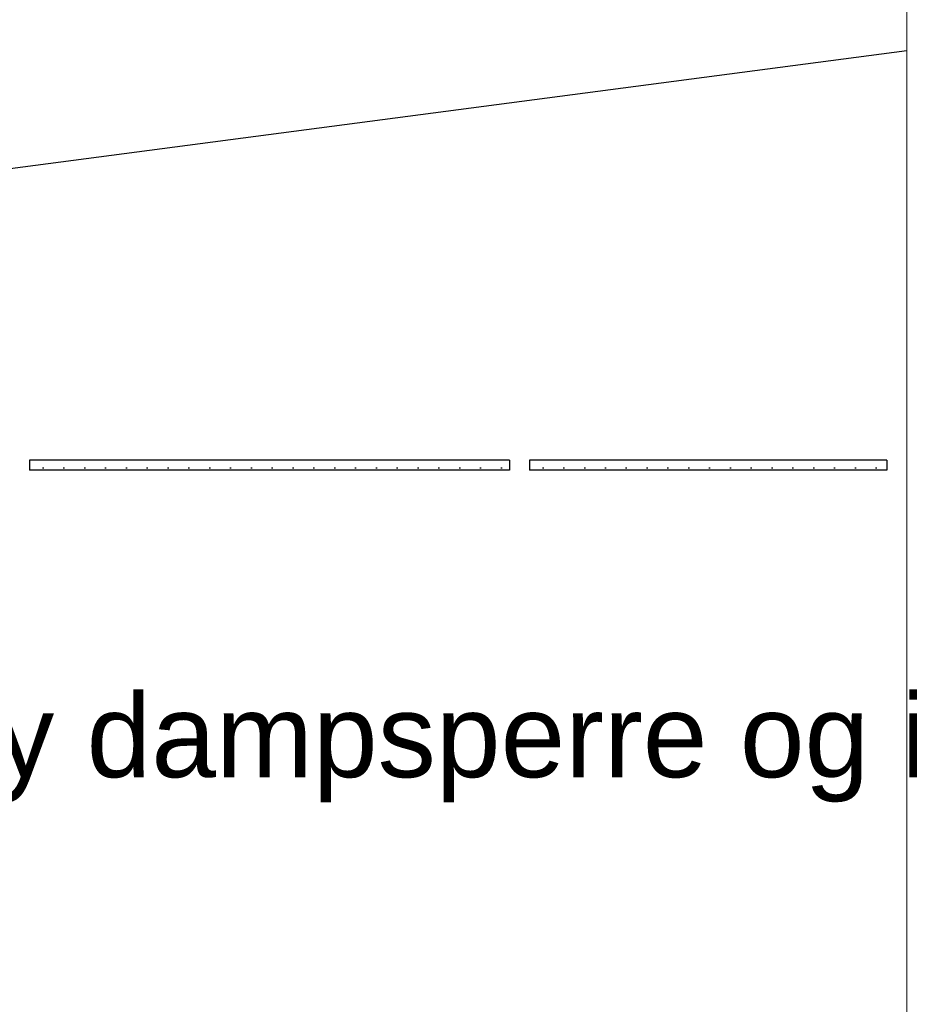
# Model space of a CAD drawing. Header units: millimetres. Extents: x -82116 to -57126, y -2070 to 21004.
# Tile 7 of 69: x -77141 to -76073, y 5873 to 7055. Entities that reach past the tile are written whole.
import ezdxf

# ---------------------------------------------------------------- set-up
doc = ezdxf.new("R2010")
doc.units = ezdxf.units.MM
doc.header["$LTSCALE"] = 0.5
doc.header["$MEASUREMENT"] = 0
doc.linetypes.add('PLINE', pattern=[0])
for name, color, linetype in [('223- Bjelker', 7, 'Continuous'), ('24-- Innervegger (Skravur)(Nye konstruksjoner)', 7, 'Continuous'), ('257- Systemhimlinger (Skravur)(Nye konstruksjoner)', 7, 'Continuous'), ('257- Systemhimlinger(Nye konstruksjoner)', 7, 'Continuous'), ('832- Tekst bygning(Nye konstruksjoner)', 7, 'Continuous')]:
    doc.layers.add(name, color=color, linetype=linetype)
doc.layers.add('236- Innvendig kledning og overflate(Nye konstruksjoner)', color=7, linetype='Continuous', lineweight=0)
doc.styles.add('GENERATED_STYLE_3', font='arial.ttf')
doc.dimstyles.new('GENERATED_STYLE__2', dxfattribs={"dimtxt": 0.18, "dimasz": 182.4, "dimexe": 0.18, "dimexo": 0.0625, "dimgap": 0, "dimtad": 0, "dimtih": 1, "dimtoh": 1, "dimdec": 4, "dimzin": 0, "dimdsep": 46, "dimcen": 0.09, "dimadec": 0, "dimazin": 0, "dimtfac": 1, "dimtdec": 4, "dimtmove": 0, "dimatfit": 3, "dimldrblk": 'ARROWHEAD_5', "dimfxl": 1, "dimtolj": 1, "dimtzin": 0, "dimarcsym": 0})
pattern_1 = [(0, (0, 0), (0, 43.30127), [0, -25]), (0, (12.5, 21.65), (0, 43.30127), [0, -25])]

# ---------------------------------------------------------------- blocks, each defined once
blk = doc.blocks.new('ARROWHEAD_5')
at = {"linetype": 'Continuous'}
blk.add_hatch(color=256, dxfattribs=at).paths.add_polyline_path([(-1, 0.2679), (0, 0), (-1, -0.2679)])
blk.add_line((0, 0), (-1, 0), dxfattribs=at)

msp = doc.modelspace()

# ---------------------------------------------------------------- hatches: boundary and pattern name
at = {"layer": '24-- Innervegger (Skravur)(Nye konstruksjoner)', "linetype": 'Continuous'}
h = msp.add_hatch(dxfattribs=at)
h.set_pattern_fill('Gips', color=256, style=0, pattern_type=2)
h.set_pattern_definition([(270, (0, 0), (86.60254, 0), [0, -50]), (270, (43.3, -25), (86.60254, 0), [0, -50])])
h.paths.add_polyline_path([(-76075.7, 7452.2), (-76075.7, 3820), (-76063.2, 3820), (-76063.2, 7453.8)])
at = {"layer": '257- Systemhimlinger (Skravur)(Nye konstruksjoner)', "linetype": 'Continuous'}
h = msp.add_hatch(dxfattribs=at)
h.set_pattern_fill('Prikker_tett', color=256, style=0, pattern_type=2)
h.set_pattern_definition(pattern_1)
h.paths.add_polyline_path([(-77128.7, 6514), (-76552.7, 6514), (-76552.7, 6526), (-77128.7, 6526)])
h = msp.add_hatch(dxfattribs=at)
h.set_pattern_fill('Prikker_tett', color=256, style=0, pattern_type=2)
h.set_pattern_definition(pattern_1)
h.paths.add_polyline_path([(-76528.7, 6514), (-76099.7, 6514), (-76099.7, 6526), (-76528.7, 6526)])

# ---------------------------------------------------------------- linework, layer by layer
at = {"layer": '223- Bjelker', "linetype": 'PLINE'}
msp.add_line((-77578.2, 6820), (-76075.7, 7017.8), dxfattribs=at)
at = {"layer": '236- Innvendig kledning og overflate(Nye konstruksjoner)', "linetype": 'PLINE'}
msp.add_line((-76075.7, 7452.2), (-76075.7, 3820), dxfattribs=at)
at = {"layer": '257- Systemhimlinger(Nye konstruksjoner)', "linetype": 'PLINE'}
for p, q in [((-77128.7, 6526), (-77128.7, 6514)), ((-76552.7, 6526), (-77128.7, 6526)), ((-76552.7, 6526), (-76552.7, 6514)), ((-76528.7, 6526), (-76528.7, 6514)), ((-76099.7, 6526), (-76528.7, 6526)), ((-76099.7, 6526), (-76099.7, 6514)), ((-76552.7, 6514), (-77128.7, 6514)), ((-76099.7, 6514), (-76528.7, 6514))]:
    msp.add_line(p, q, dxfattribs=at)

# ---------------------------------------------------------------- texts
at = {"layer": '832- Tekst bygning(Nye konstruksjoner)', "linetype": 'Continuous', "insert": (-77269.9, 6115.4), "char_height": 100, "attachment_point": 7, "style": 'GENERATED_STYLE_3'}
msp.add_mtext('\\A1;{\\pql;\\fArial|b0|i0|c0|p0;\\W1.000000;Ny dampsperre og isolering}', dxfattribs=at)

# ---------------------------------------------------------------- leaders
at = {"layer": '832- Tekst bygning(Nye konstruksjoner)', "linetype": 'PLINE', "annotation_type": 0, "has_hookline": 1, "hookline_direction": 0, "text_width": 1686.7}
msp.add_leader([(-77605.7, 6070), (-77269.9, 6115.4)], dimstyle='GENERATED_STYLE__2', dxfattribs=at)

doc.saveas('drawing.dxf')
